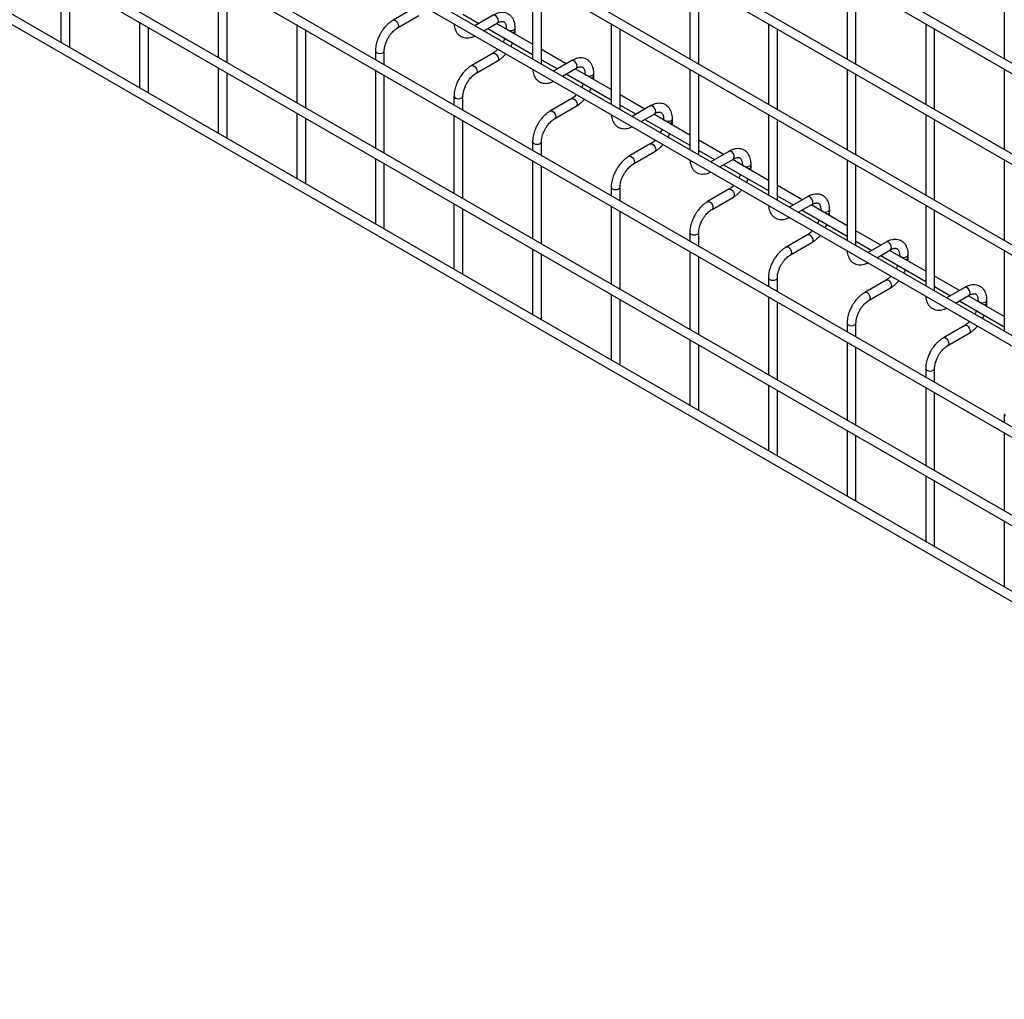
# Model space of a CAD drawing. Header units: inches. Extents: x 0.2 to 10.8, y 0.2 to 8.2.
# Tile 11 of 56: x 9.295 to 10.033, y 4.215 to 4.949. Entities that reach past the tile are written whole.
import ezdxf

# ---------------------------------------------------------------- set-up
doc = ezdxf.new("R2010")
doc.units = ezdxf.units.IN
doc.header["$MEASUREMENT"] = 0

msp = doc.modelspace()

# ---------------------------------------------------------------- linework, layer by layer
for p, q in [((7.78801, 6.20796), (10.55486, 4.61069)), ((10.55819, 4.61646), (7.79134, 6.21373)), ((10.55819, 4.54842), (7.79134, 6.14569)), ((7.78801, 6.13991), (10.55486, 4.54265)), ((10.55819, 4.48037), (7.79134, 6.07764)), ((7.78801, 6.07187), (10.55486, 4.4746)), ((10.55819, 4.41233), (7.79134, 6.0096)), ((7.78801, 6.00382), (10.55486, 4.40656)), ((7.78801, 5.93529), (10.55486, 4.33802)), ((10.55819, 4.34379), (7.79134, 5.94106)), ((7.78801, 5.86894), (10.55486, 4.27168)), ((10.48625, 4.31898), (7.85895, 5.83569)), ((10.55819, 4.22057), (7.79134, 5.81784)), ((7.78801, 5.81207), (10.55486, 4.2148)), ((9.32548, 4.98138), (9.32548, 4.9322)), ((9.33214, 4.92915), (9.33214, 4.97753)), ((9.44333, 4.97969), (9.44333, 4.92105)), ((9.44999, 4.9172), (9.44999, 4.97584)), ((9.67903, 4.98021), (9.67903, 4.91986)), ((9.6857, 4.91601), (9.6857, 4.97636)), ((9.79688, 4.98022), (9.79688, 4.91987)), ((9.80355, 4.91602), (9.80355, 4.97637)), ((9.91473, 4.98023), (9.91473, 4.91988)), ((9.9214, 4.91603), (9.9214, 4.97638)), ((10.03258, 4.98024), (10.03258, 4.91989)), ((9.59048, 4.95819), (9.57448, 4.94895)), ((9.57781, 4.94318), (9.59381, 4.95241)), ((9.62677, 4.95334), (9.63869, 4.94646)), ((9.64941, 4.95265), (9.63582, 4.9448)), ((9.3844, 4.94737), (9.3844, 4.89819)), ((9.50225, 4.94568), (9.50225, 4.88703)), ((9.64248, 4.94095), (9.65274, 4.94687)), ((9.67903, 4.93087), (9.65202, 4.94646)), ((9.73795, 4.94619), (9.73795, 4.88584)), ((9.85581, 4.9462), (9.85581, 4.88585)), ((9.97366, 4.94621), (9.97366, 4.88586)), ((9.39107, 4.89513), (9.39107, 4.94352)), ((9.50892, 4.88318), (9.50892, 4.94183)), ((9.64535, 4.94261), (9.67903, 4.92317)), ((9.65932, 4.94307), (9.65932, 4.94225)), ((9.66598, 4.94134), (9.66598, 4.94307)), ((9.74462, 4.88199), (9.74462, 4.94234)), ((9.86247, 4.882), (9.86247, 4.94235)), ((9.98032, 4.88201), (9.98032, 4.94236)), ((9.33193, 4.92848), (9.33214, 4.92915)), ((9.56118, 4.92591), (9.56118, 4.91936)), ((9.56784, 4.91551), (9.56784, 4.92591)), ((9.64941, 4.92417), (9.63341, 4.91493)), ((9.70428, 4.91629), (9.6857, 4.92702)), ((9.63674, 4.90916), (9.65274, 4.9184)), ((9.6857, 4.91932), (9.69761, 4.91244)), ((9.70833, 4.91863), (9.69474, 4.91079)), ((9.44333, 4.91335), (9.44333, 4.86417)), ((9.44999, 4.86112), (9.44999, 4.9095)), ((9.56118, 4.91166), (9.56118, 4.85301)), ((9.70141, 4.90694), (9.71166, 4.91286)), ((9.70428, 4.90859), (9.73795, 4.88915)), ((9.73795, 4.89685), (9.71095, 4.91244)), ((9.71824, 4.90906), (9.71824, 4.90823)), ((9.72491, 4.90732), (9.72491, 4.90906)), ((9.79688, 4.91217), (9.79688, 4.85182)), ((9.80355, 4.84798), (9.80355, 4.90832)), ((9.91473, 4.91218), (9.91473, 4.85184)), ((9.9214, 4.84799), (9.9214, 4.90833)), ((10.03258, 4.91219), (10.03258, 4.85185)), ((9.56784, 4.84916), (9.56784, 4.90781)), ((9.39086, 4.89446), (9.39107, 4.89513)), ((9.6201, 4.89189), (9.6201, 4.88534)), ((9.62677, 4.88149), (9.62677, 4.89189)), ((9.70833, 4.89015), (9.69233, 4.88092)), ((9.7632, 4.88227), (9.74462, 4.893)), ((9.50225, 4.87933), (9.50225, 4.83015)), ((9.69567, 4.87514), (9.71166, 4.88438)), ((9.74462, 4.8853), (9.75654, 4.87842)), ((9.76726, 4.88461), (9.75367, 4.87677)), ((9.76034, 4.87292), (9.77059, 4.87884)), ((9.79688, 4.86283), (9.76987, 4.87842)), ((9.50892, 4.8271), (9.50892, 4.87548)), ((9.6201, 4.87764), (9.6201, 4.819)), ((9.62677, 4.81515), (9.62677, 4.87379)), ((9.7632, 4.87458), (9.79688, 4.85514)), ((9.77717, 4.87504), (9.77717, 4.87421)), ((9.78384, 4.8733), (9.78384, 4.87504)), ((9.85581, 4.87815), (9.85581, 4.81781)), ((9.86247, 4.81396), (9.86247, 4.87431)), ((9.97366, 4.87817), (9.97366, 4.81782)), ((9.98032, 4.81397), (9.98032, 4.87432)), ((9.44978, 4.86044), (9.44999, 4.86112)), ((9.67903, 4.85787), (9.67903, 4.85132)), ((9.6857, 4.84747), (9.6857, 4.85787)), ((9.82213, 4.84826), (9.80355, 4.85898)), ((9.76726, 4.85614), (9.75126, 4.8469)), ((9.75459, 4.84113), (9.77059, 4.85036)), ((9.80355, 4.85129), (9.81546, 4.84441)), ((9.82618, 4.8506), (9.81259, 4.84275)), ((9.56118, 4.84531), (9.56118, 4.79614)), ((9.56784, 4.79308), (9.56784, 4.84147)), ((9.67903, 4.84362), (9.67903, 4.78498)), ((9.81926, 4.8389), (9.82952, 4.84482)), ((9.85581, 4.82882), (9.8288, 4.84441)), ((9.91473, 4.84414), (9.91473, 4.78379)), ((10.03258, 4.84415), (10.03258, 4.7838)), ((9.6857, 4.78113), (9.6857, 4.83978)), ((9.82213, 4.84056), (9.85581, 4.82112)), ((9.83609, 4.84102), (9.83609, 4.84019)), ((9.84276, 4.83929), (9.84276, 4.84102)), ((9.9214, 4.77994), (9.9214, 4.84029)), ((9.50871, 4.82643), (9.50892, 4.8271)), ((9.73795, 4.82386), (9.73795, 4.81731)), ((9.74462, 4.81346), (9.74462, 4.82386)), ((9.82618, 4.82212), (9.81018, 4.81288)), ((9.88105, 4.81424), (9.86247, 4.82497)), ((9.81352, 4.80711), (9.82952, 4.81635)), ((9.86247, 4.81727), (9.87439, 4.81039)), ((9.88511, 4.81658), (9.87152, 4.80874)), ((9.6201, 4.8113), (9.6201, 4.76212)), ((9.62677, 4.75907), (9.62677, 4.80745)), ((9.73795, 4.80961), (9.73795, 4.75096)), ((9.74462, 4.74711), (9.74462, 4.80576)), ((9.87819, 4.80489), (9.88844, 4.81081)), ((9.88105, 4.80654), (9.91473, 4.7871)), ((9.91473, 4.7948), (9.88772, 4.81039)), ((9.89502, 4.80701), (9.89502, 4.80618)), ((9.90169, 4.80527), (9.90169, 4.80701)), ((9.97366, 4.81012), (9.97366, 4.74977)), ((9.98032, 4.74592), (9.98032, 4.80627)), ((9.56763, 4.79241), (9.56784, 4.79308)), ((9.79688, 4.78984), (9.79688, 4.78329)), ((9.80355, 4.77944), (9.80355, 4.78984)), ((9.93998, 4.78022), (9.9214, 4.79095)), ((9.88511, 4.7881), (9.86911, 4.77887)), ((9.9214, 4.78325), (9.93331, 4.77637)), ((9.94403, 4.78256), (9.93045, 4.77472)), ((9.67903, 4.77728), (9.67903, 4.7281)), ((9.79688, 4.77559), (9.79688, 4.71694)), ((9.87244, 4.77309), (9.88844, 4.78233)), ((9.93711, 4.77087), (9.94737, 4.77679)), ((9.97366, 4.76078), (9.94665, 4.77637)), ((10.03258, 4.7761), (10.03258, 4.71576)), ((9.6857, 4.72505), (9.6857, 4.77343)), ((9.80355, 4.7131), (9.80355, 4.77174)), ((9.93998, 4.77252), (9.97366, 4.75308)), ((9.95395, 4.77299), (9.95395, 4.77216)), ((9.96061, 4.77125), (9.96061, 4.77299)), ((9.62656, 4.75839), (9.62677, 4.75907)), ((9.85581, 4.75582), (9.85581, 4.74927)), ((9.86247, 4.74542), (9.86247, 4.75582)), ((9.94403, 4.75409), (9.92804, 4.74485)), ((9.99891, 4.74621), (9.98032, 4.75693)), ((9.93137, 4.73908), (9.94737, 4.74831)), ((9.98032, 4.74924), (9.99224, 4.74236)), ((10.00296, 4.74855), (9.98937, 4.7407)), ((9.73795, 4.74326), (9.73795, 4.69409)), ((9.74462, 4.69103), (9.74462, 4.73942)), ((9.85581, 4.74157), (9.85581, 4.68293)), ((9.99604, 4.73685), (10.00629, 4.74277)), ((9.99891, 4.73851), (10.03258, 4.71907)), ((10.03258, 4.72676), (10.00557, 4.74236)), ((10.01287, 4.73897), (10.01287, 4.73814)), ((10.01954, 4.73724), (10.01954, 4.73897)), ((9.86247, 4.67908), (9.86247, 4.73773)), ((9.68548, 4.72438), (9.6857, 4.72505)), ((9.91473, 4.72181), (9.91473, 4.71525)), ((9.9214, 4.71141), (9.9214, 4.72181)), ((10.00296, 4.72007), (9.98696, 4.71083)), ((9.79688, 4.70925), (9.79688, 4.66007)), ((9.99029, 4.70506), (10.00629, 4.71429)), ((9.80355, 4.65702), (9.80355, 4.7054)), ((9.91473, 4.70756), (9.91473, 4.64891)), ((9.9214, 4.64506), (9.9214, 4.70371)), ((9.74441, 4.69036), (9.74462, 4.69103)), ((9.97366, 4.68779), (9.97366, 4.68124)), ((9.98032, 4.67739), (9.98032, 4.68779)), ((9.85581, 4.67523), (9.85581, 4.62605)), ((9.97366, 4.67354), (9.97366, 4.61489)), ((9.86247, 4.623), (9.86247, 4.67138)), ((9.98032, 4.61104), (9.98032, 4.66969)), ((9.80333, 4.65634), (9.80355, 4.65702)), ((10.03258, 4.65377), (10.03258, 4.64722)), ((9.91473, 4.64121), (9.91473, 4.59203)), ((9.9214, 4.58898), (9.9214, 4.63736)), ((10.03258, 4.63952), (10.03258, 4.58088)), ((9.86226, 4.62232), (9.86247, 4.623)), ((9.97366, 4.6072), (9.97366, 4.55802)), ((9.98032, 4.55496), (9.98032, 4.60335)), ((9.92119, 4.58831), (9.9214, 4.58898)), ((10.03258, 4.57318), (10.03258, 4.524)), ((9.98011, 4.55429), (9.98032, 4.55496))]:
    msp.add_line(p, q)
at = {"flags": 128}
for points in [[(9.65274, 4.94687), (9.65274, 4.94687), (9.65325, 4.94746), (9.65343, 4.9484), (9.65325, 4.94955), (9.65274, 4.95072), (9.65197, 4.95175), (9.65107, 4.95248), (9.65017, 4.9528), (9.64941, 4.95265)], [(9.57447, 4.94894), (9.57448, 4.94895), (9.57525, 4.9491), (9.57615, 4.94879), (9.57705, 4.94806), (9.57782, 4.94703), (9.57833, 4.94585), (9.57851, 4.9447)], [(9.57851, 4.9447), (9.57833, 4.94377), (9.57782, 4.94318), (9.57781, 4.94317)], [(9.65932, 4.94307), (9.65957, 4.94234), (9.66029, 4.94171), (9.66138, 4.9413), (9.66265, 4.94115), (9.66393, 4.9413), (9.66501, 4.94171), (9.66573, 4.94234), (9.66598, 4.94306)], [(9.56118, 4.92592), (9.56118, 4.92591), (9.56143, 4.92517), (9.56215, 4.92455)], [(9.56215, 4.92455), (9.56324, 4.92413), (9.56451, 4.92398), (9.56579, 4.92413), (9.56687, 4.92455), (9.56759, 4.92517), (9.56784, 4.92591), (9.56784, 4.92592)], [(9.64941, 4.92417), (9.65017, 4.92432), (9.65107, 4.92401), (9.65197, 4.92328), (9.65274, 4.92225), (9.65325, 4.92107), (9.65343, 4.91992), (9.65325, 4.91899), (9.65274, 4.9184), (9.65274, 4.9184)], [(9.71166, 4.91286), (9.71166, 4.91286), (9.71218, 4.91344), (9.71235, 4.91438), (9.71218, 4.91553), (9.71166, 4.91671), (9.7109, 4.91774), (9.71, 4.91847), (9.7091, 4.91878), (9.70833, 4.91863)], [(9.63339, 4.91493), (9.63341, 4.91493), (9.63417, 4.91508), (9.63507, 4.91477), (9.63598, 4.91404), (9.63674, 4.91301), (9.63725, 4.91183), (9.63743, 4.91069)], [(9.63743, 4.91069), (9.63725, 4.90975), (9.63674, 4.90916), (9.63673, 4.90916)], [(9.71824, 4.90905), (9.7185, 4.90832), (9.71922, 4.9077), (9.7203, 4.90728), (9.72158, 4.90713), (9.72285, 4.90728), (9.72393, 4.9077), (9.72466, 4.90832), (9.72491, 4.90905)], [(9.6201, 4.8919), (9.6201, 4.89189), (9.62036, 4.89115), (9.62108, 4.89053)], [(9.62108, 4.89053), (9.62216, 4.89011), (9.62344, 4.88997), (9.62471, 4.89011), (9.62579, 4.89053), (9.62652, 4.89115), (9.62677, 4.89189), (9.62677, 4.8919)], [(9.70833, 4.89015), (9.7091, 4.8903), (9.71, 4.88999), (9.7109, 4.88926), (9.71166, 4.88823), (9.71218, 4.88705), (9.71235, 4.88591), (9.71218, 4.88497), (9.71166, 4.88438), (9.71166, 4.88438)], [(9.69232, 4.88091), (9.69233, 4.88092), (9.6931, 4.88107), (9.694, 4.88075), (9.6949, 4.88003), (9.69567, 4.87899), (9.69618, 4.87782), (9.69636, 4.87667)], [(9.77059, 4.87884), (9.77059, 4.87884), (9.7711, 4.87943), (9.77128, 4.88037), (9.7711, 4.88151), (9.77059, 4.88269), (9.76983, 4.88372), (9.76892, 4.88445), (9.76802, 4.88476), (9.76726, 4.88461)], [(9.69636, 4.87667), (9.69618, 4.87573), (9.69567, 4.87514), (9.69566, 4.87514)], [(9.77717, 4.87503), (9.77742, 4.8743), (9.77815, 4.87368), (9.77923, 4.87326), (9.7805, 4.87312), (9.78178, 4.87326), (9.78286, 4.87368), (9.78358, 4.8743), (9.78384, 4.87503)], [(9.67903, 4.85789), (9.67903, 4.85787), (9.67928, 4.85714), (9.68, 4.85651)], [(9.68, 4.85651), (9.68109, 4.8561), (9.68236, 4.85595), (9.68364, 4.8561), (9.68472, 4.85651), (9.68544, 4.85714), (9.6857, 4.85787), (9.6857, 4.85788)], [(9.76726, 4.85614), (9.76802, 4.85629), (9.76892, 4.85597), (9.76983, 4.85524), (9.77059, 4.85421), (9.7711, 4.85303), (9.77128, 4.85189), (9.7711, 4.85095), (9.77059, 4.85036), (9.77059, 4.85036)], [(9.82952, 4.84482), (9.82952, 4.84482), (9.83003, 4.84541), (9.83021, 4.84635), (9.83003, 4.84749), (9.82952, 4.84867), (9.82875, 4.8497), (9.82785, 4.85043), (9.82695, 4.85074), (9.82618, 4.8506)], [(9.75124, 4.84689), (9.75126, 4.8469), (9.75202, 4.84705), (9.75293, 4.84674), (9.75383, 4.84601), (9.75459, 4.84498), (9.7551, 4.8438), (9.75528, 4.84265)], [(9.75528, 4.84265), (9.7551, 4.84172), (9.75459, 4.84113), (9.75458, 4.84112)], [(9.83609, 4.84102), (9.83635, 4.84029), (9.83707, 4.83966), (9.83815, 4.83925), (9.83943, 4.8391), (9.8407, 4.83925), (9.84178, 4.83966), (9.84251, 4.84029), (9.84276, 4.84101)], [(9.73795, 4.82387), (9.73795, 4.82386), (9.73821, 4.82312), (9.73893, 4.8225)], [(9.73893, 4.8225), (9.74001, 4.82208), (9.74129, 4.82193), (9.74256, 4.82208), (9.74364, 4.8225), (9.74437, 4.82312), (9.74462, 4.82386), (9.74462, 4.82387)], [(9.82618, 4.82212), (9.82695, 4.82227), (9.82785, 4.82195), (9.82875, 4.82123), (9.82952, 4.8202), (9.83003, 4.81902), (9.83021, 4.81787), (9.83003, 4.81693), (9.82952, 4.81635), (9.82952, 4.81635)], [(9.81017, 4.81288), (9.81018, 4.81288), (9.81095, 4.81303), (9.81185, 4.81272), (9.81275, 4.81199), (9.81352, 4.81096), (9.81403, 4.80978), (9.81421, 4.80864)], [(9.88844, 4.81081), (9.88844, 4.81081), (9.88895, 4.81139), (9.88913, 4.81233), (9.88895, 4.81348), (9.88844, 4.81466), (9.88768, 4.81569), (9.88677, 4.81641), (9.88587, 4.81673), (9.88511, 4.81658)], [(9.81421, 4.80864), (9.81403, 4.8077), (9.81352, 4.80711), (9.81351, 4.80711)], [(9.89502, 4.807), (9.89527, 4.80627), (9.896, 4.80565), (9.89708, 4.80523), (9.89835, 4.80508), (9.89963, 4.80523), (9.90071, 4.80565), (9.90143, 4.80627), (9.90169, 4.80699)], [(9.79688, 4.78985), (9.79688, 4.78984), (9.79713, 4.7891), (9.79786, 4.78848)], [(9.79786, 4.78848), (9.79894, 4.78806), (9.80021, 4.78792), (9.80149, 4.78806), (9.80257, 4.78848), (9.80329, 4.7891), (9.80355, 4.78984), (9.80355, 4.78985)], [(9.88511, 4.7881), (9.88587, 4.78825), (9.88677, 4.78794), (9.88768, 4.78721), (9.88844, 4.78618), (9.88895, 4.785), (9.88913, 4.78386), (9.88895, 4.78292), (9.88844, 4.78233), (9.88844, 4.78233)], [(9.94737, 4.77679), (9.94737, 4.77679), (9.94788, 4.77738), (9.94806, 4.77831), (9.94788, 4.77946), (9.94737, 4.78064), (9.9466, 4.78167), (9.9457, 4.7824), (9.9448, 4.78271), (9.94403, 4.78256)], [(9.86909, 4.77886), (9.86911, 4.77887), (9.86987, 4.77902), (9.87078, 4.7787), (9.87168, 4.77797), (9.87244, 4.77694), (9.87295, 4.77576), (9.87313, 4.77462)], [(9.87313, 4.77462), (9.87295, 4.77368), (9.87244, 4.77309), (9.87243, 4.77309)], [(9.95395, 4.77298), (9.9542, 4.77225), (9.95492, 4.77163), (9.956, 4.77121), (9.95728, 4.77106), (9.95855, 4.77121), (9.95964, 4.77163), (9.96036, 4.77225), (9.96061, 4.77298)], [(9.85581, 4.75583), (9.85581, 4.75582), (9.85606, 4.75509), (9.85678, 4.75446)], [(9.85678, 4.75446), (9.85786, 4.75405), (9.85914, 4.7539), (9.86041, 4.75405), (9.8615, 4.75446), (9.86222, 4.75509), (9.86247, 4.75582), (9.86247, 4.75583)], [(9.94403, 4.75409), (9.9448, 4.75423), (9.9457, 4.75392), (9.9466, 4.75319), (9.94737, 4.75216), (9.94788, 4.75098), (9.94806, 4.74984), (9.94788, 4.7489), (9.94737, 4.74831), (9.94737, 4.74831)], [(10.00629, 4.74277), (10.00629, 4.74277), (10.0068, 4.74336), (10.00698, 4.7443), (10.0068, 4.74544), (10.00629, 4.74662), (10.00553, 4.74765), (10.00463, 4.74838), (10.00372, 4.74869), (10.00296, 4.74855)], [(9.92802, 4.74484), (9.92804, 4.74485), (9.9288, 4.745), (9.9297, 4.74468), (9.9306, 4.74396), (9.93137, 4.74293), (9.93188, 4.74175), (9.93206, 4.7406)], [(9.93206, 4.7406), (9.93188, 4.73966), (9.93137, 4.73908), (9.93136, 4.73907)], [(10.01287, 4.73897), (10.01312, 4.73824), (10.01385, 4.73761), (10.01493, 4.73719), (10.0162, 4.73705), (10.01748, 4.73719), (10.01856, 4.73761), (10.01928, 4.73824), (10.01954, 4.73896)], [(9.91473, 4.72182), (9.91473, 4.72181), (9.91498, 4.72107), (9.91571, 4.72045)], [(9.91571, 4.72045), (9.91679, 4.72003), (9.91806, 4.71988), (9.91934, 4.72003), (9.92042, 4.72045), (9.92114, 4.72107), (9.9214, 4.72181), (9.9214, 4.72182)], [(10.00296, 4.72007), (10.00372, 4.72022), (10.00463, 4.7199), (10.00553, 4.71918), (10.00629, 4.71814), (10.0068, 4.71697), (10.00698, 4.71582), (10.0068, 4.71488), (10.00629, 4.71429), (10.00629, 4.71429)], [(9.98695, 4.71082), (9.98696, 4.71083), (9.98773, 4.71098), (9.98863, 4.71067), (9.98953, 4.70994), (9.99029, 4.70891), (9.9908, 4.70773), (9.99098, 4.70659)], [(9.99098, 4.70659), (9.9908, 4.70565), (9.99029, 4.70506), (9.99028, 4.70505)], [(9.97366, 4.6878), (9.97366, 4.68779), (9.97391, 4.68705), (9.97463, 4.68643)], [(9.97463, 4.68643), (9.97571, 4.68601), (9.97699, 4.68586), (9.97827, 4.68601), (9.97935, 4.68643), (9.98007, 4.68705), (9.98032, 4.68779), (9.98032, 4.6878)], [(10.03258, 4.65378), (10.03258, 4.65377), (10.03284, 4.65304), (10.03356, 4.65241)]]:
    msp.add_lwpolyline(points, dxfattribs=at)
for centre in [(9.66377, 4.94183), (9.7227, 4.90781), (9.78162, 4.87379), (9.84055, 4.83978), (9.89948, 4.80576), (9.9584, 4.77174), (10.01733, 4.73773)]:
    msp.add_arc(centre, 0.00227, 274.62896, 347.23497)
for points, knots in [([(9.66596, 4.94306), (9.66596, 4.94356), (9.66596, 4.94478), (9.66565, 4.94664), (9.66507, 4.9486), (9.66416, 4.9504), (9.66293, 4.95198), (9.66135, 4.95329), (9.65942, 4.95424), (9.65727, 4.9547), (9.65503, 4.95468), (9.65282, 4.9542), (9.65093, 4.95351), (9.64981, 4.95284), (9.64941, 4.95261)], [0, 0, 0, 0, 0.055567, 0.138504, 0.222425, 0.30696, 0.392199, 0.479244, 0.570497, 0.669499, 0.760713, 0.85404, 0.947565, 1, 1, 1, 1]), ([(9.57449, 4.94891), (9.57421, 4.94876), (9.57325, 4.94825), (9.57171, 4.94707), (9.56995, 4.9455), (9.56849, 4.94393), (9.56723, 4.94238), (9.56609, 4.9408), (9.56539, 4.93964), (9.56503, 4.93904)], [0, 0, 0, 0, 0.0760599, 0.2630254, 0.4373558, 0.5977889, 0.719605, 0.8574448, 1, 1, 1, 1]), ([(9.62015, 4.94615), (9.62015, 4.94604), (9.62016, 4.94519), (9.62044, 4.94371), (9.62101, 4.94173), (9.62191, 4.93993), (9.62314, 4.93833), (9.62471, 4.93702), (9.62664, 4.93605), (9.62878, 4.93558), (9.63102, 4.93559), (9.63323, 4.93606), (9.63483, 4.93661), (9.63566, 4.93708), (9.63576, 4.93714)], [0, 0, 0, 0, 0.013723, 0.10406, 0.195472, 0.287558, 0.380399, 0.475166, 0.574431, 0.682027, 0.781307, 0.88292, 0.98483, 1, 1, 1, 1]), ([(9.65273, 4.94686), (9.65309, 4.94706), (9.65386, 4.94748), (9.65493, 4.94784), (9.65591, 4.94802), (9.65674, 4.948), (9.65744, 4.94781), (9.65798, 4.94746), (9.6585, 4.94681), (9.65894, 4.94591), (9.65922, 4.94467), (9.65935, 4.9437), (9.65931, 4.9431), (9.65931, 4.94307)], [0, 0, 0, 0, 0.0764275, 0.1647247, 0.2545582, 0.3485318, 0.4536211, 0.5897326, 0.6957057, 0.7966579, 0.8959306, 0.9942419, 1, 1, 1, 1]), ([(9.56503, 4.93904), (9.56452, 4.9381), (9.5638, 4.93677), (9.56295, 4.93473), (9.56232, 4.93299), (9.56175, 4.93091), (9.56136, 4.92878), (9.56117, 4.92709), (9.5612, 4.92615), (9.56121, 4.92592)], [0, 0, 0, 0, 0.221131, 0.31129, 0.45988, 0.612568, 0.774969, 0.943008, 1, 1, 1, 1]), ([(9.57081, 4.93571), (9.57127, 4.93646), (9.57192, 4.93752), (9.57301, 4.93894), (9.57397, 4.94006), (9.57515, 4.94123), (9.57639, 4.94225), (9.5773, 4.9429), (9.57775, 4.94314), (9.57781, 4.94317)], [0, 0, 0, 0, 0.233129, 0.327944, 0.483213, 0.641195, 0.806921, 0.975516, 1, 1, 1, 1]), ([(9.66578, 4.93851), (9.66588, 4.93923), (9.666, 4.94019), (9.66597, 4.9411), (9.66596, 4.94133)], [0, 0, 0, 0, 0.751133, 1, 1, 1, 1]), ([(9.56785, 4.92591), (9.56787, 4.9264), (9.56789, 4.92742), (9.56819, 4.92915), (9.56863, 4.93082), (9.56918, 4.93237), (9.56985, 4.93396), (9.57045, 4.93507), (9.57081, 4.93571)], [0, 0, 0, 0, 0.1694044, 0.3524361, 0.5340976, 0.6676089, 0.8056542, 1, 1, 1, 1]), ([(9.65809, 4.93525), (9.65805, 4.93513), (9.65784, 4.93454), (9.65746, 4.93365), (9.65706, 4.93291), (9.65691, 4.93263)], [0, 0, 0, 0, 0.138837, 0.673422, 1, 1, 1, 1]), ([(9.66268, 4.9293), (9.663, 4.9299), (9.66347, 4.93075), (9.66383, 4.93163), (9.66393, 4.93188)], [0, 0, 0, 0, 0.707249, 1, 1, 1, 1]), ([(9.65307, 4.92715), (9.65273, 4.9268), (9.65199, 4.92604), (9.65081, 4.92509), (9.64991, 4.92444), (9.64946, 4.92421), (9.64941, 4.92418)], [0, 0, 0, 0, 0.2789557, 0.6142635, 0.9553255, 1, 1, 1, 1]), ([(9.65273, 4.91844), (9.65304, 4.9186), (9.65402, 4.91914), (9.65557, 4.92033), (9.65731, 4.92191), (9.65842, 4.92306), (9.65893, 4.9237), (9.65897, 4.92374)], [0, 0, 0, 0, 0.135479, 0.439426, 0.721927, 0.979873, 1, 1, 1, 1]), ([(9.72488, 4.90905), (9.72488, 4.90954), (9.72488, 4.91077), (9.72458, 4.91262), (9.72399, 4.91458), (9.72308, 4.91638), (9.72185, 4.91797), (9.72028, 4.91927), (9.71835, 4.92023), (9.7162, 4.92069), (9.71396, 4.92066), (9.71175, 4.92019), (9.70986, 4.91949), (9.70874, 4.91883), (9.70834, 4.91859)], [0, 0, 0, 0, 0.055567, 0.138504, 0.222425, 0.30696, 0.392199, 0.479244, 0.570497, 0.669499, 0.760713, 0.85404, 0.947565, 1, 1, 1, 1]), ([(9.63341, 4.91489), (9.63313, 4.91474), (9.63217, 4.91423), (9.63064, 4.91305), (9.62887, 4.91148), (9.62741, 4.90991), (9.62615, 4.90836), (9.62502, 4.90679), (9.62431, 4.90562), (9.62396, 4.90503)], [0, 0, 0, 0, 0.0760599, 0.2630254, 0.4373558, 0.5977889, 0.719605, 0.8574448, 1, 1, 1, 1]), ([(9.62973, 4.90169), (9.63019, 4.90244), (9.63084, 4.9035), (9.63193, 4.90492), (9.6329, 4.90604), (9.63408, 4.90722), (9.63531, 4.90823), (9.63622, 4.90888), (9.63668, 4.90912), (9.63674, 4.90915)], [0, 0, 0, 0, 0.233129, 0.327944, 0.483213, 0.641195, 0.806921, 0.975516, 1, 1, 1, 1]), ([(9.67908, 4.91213), (9.67908, 4.91202), (9.67909, 4.91118), (9.67936, 4.90969), (9.67994, 4.90771), (9.68084, 4.90591), (9.68207, 4.90432), (9.68364, 4.903), (9.68556, 4.90204), (9.68771, 4.90156), (9.68995, 4.90157), (9.69216, 4.90205), (9.69375, 4.90259), (9.69458, 4.90306), (9.69469, 4.90312)], [0, 0, 0, 0, 0.013723, 0.10406, 0.195472, 0.287558, 0.380399, 0.475166, 0.574431, 0.682027, 0.781307, 0.88292, 0.98483, 1, 1, 1, 1]), ([(9.71166, 4.91284), (9.71202, 4.91304), (9.71278, 4.91346), (9.71385, 4.91382), (9.71484, 4.91401), (9.71567, 4.91398), (9.71636, 4.91379), (9.7169, 4.91344), (9.71743, 4.9128), (9.71786, 4.91189), (9.71814, 4.91066), (9.71827, 4.90968), (9.71824, 4.90909), (9.71824, 4.90905)], [0, 0, 0, 0, 0.076428, 0.164725, 0.254558, 0.348532, 0.453621, 0.589733, 0.695706, 0.796658, 0.895931, 0.994242, 1, 1, 1, 1]), ([(9.62396, 4.90503), (9.62345, 4.90408), (9.62273, 4.90275), (9.62187, 4.90072), (9.62125, 4.89897), (9.62067, 4.8969), (9.62028, 4.89476), (9.62009, 4.89307), (9.62012, 4.89214), (9.62013, 4.8919)], [0, 0, 0, 0, 0.221131, 0.31129, 0.45988, 0.612568, 0.774969, 0.943008, 1, 1, 1, 1]), ([(9.62678, 4.8919), (9.62679, 4.89239), (9.62682, 4.8934), (9.62711, 4.89513), (9.62756, 4.8968), (9.62811, 4.89835), (9.62878, 4.89995), (9.62938, 4.90105), (9.62973, 4.90169)], [0, 0, 0, 0, 0.1694044, 0.3524361, 0.5340976, 0.6676089, 0.8056542, 1, 1, 1, 1]), ([(9.71702, 4.90124), (9.71698, 4.90112), (9.71677, 4.90052), (9.71639, 4.89963), (9.71599, 4.89889), (9.71584, 4.89861)], [0, 0, 0, 0, 0.138837, 0.673422, 1, 1, 1, 1]), ([(9.72471, 4.9045), (9.7248, 4.90522), (9.72492, 4.90618), (9.72489, 4.90709), (9.72488, 4.90731)], [0, 0, 0, 0, 0.751133, 1, 1, 1, 1]), ([(9.71199, 4.89313), (9.71166, 4.89278), (9.71092, 4.89203), (9.70974, 4.89107), (9.70884, 4.89042), (9.70839, 4.89019), (9.70833, 4.89017)], [0, 0, 0, 0, 0.2789557, 0.6142635, 0.9553255, 1, 1, 1, 1]), ([(9.7216, 4.89528), (9.72193, 4.89588), (9.72239, 4.89673), (9.72275, 4.89761), (9.72286, 4.89787)], [0, 0, 0, 0, 0.707249, 1, 1, 1, 1]), ([(9.71166, 4.88442), (9.71196, 4.88459), (9.71295, 4.88512), (9.7145, 4.88631), (9.71624, 4.88789), (9.71735, 4.88905), (9.71786, 4.88968), (9.71789, 4.88972)], [0, 0, 0, 0, 0.1354788, 0.4394257, 0.7219268, 0.9798731, 1, 1, 1, 1]), ([(9.78381, 4.87503), (9.78381, 4.87552), (9.78381, 4.87675), (9.7835, 4.8786), (9.78292, 4.88057), (9.78201, 4.88237), (9.78078, 4.88395), (9.7792, 4.88526), (9.77727, 4.88621), (9.77512, 4.88667), (9.77288, 4.88664), (9.77067, 4.88617), (9.76878, 4.88547), (9.76766, 4.88481), (9.76726, 4.88457)], [0, 0, 0, 0, 0.055567, 0.138504, 0.222425, 0.30696, 0.392199, 0.479244, 0.570497, 0.669499, 0.760713, 0.85404, 0.947565, 1, 1, 1, 1]), ([(9.69234, 4.88088), (9.69206, 4.88073), (9.6911, 4.88021), (9.68956, 4.87904), (9.6878, 4.87746), (9.68634, 4.8759), (9.68508, 4.87434), (9.68394, 4.87277), (9.68324, 4.8716), (9.68288, 4.87101)], [0, 0, 0, 0, 0.07606, 0.263025, 0.437356, 0.597789, 0.719605, 0.857445, 1, 1, 1, 1]), ([(9.77059, 4.87883), (9.77094, 4.87902), (9.77171, 4.87944), (9.77278, 4.87981), (9.77377, 4.87999), (9.77459, 4.87997), (9.77529, 4.87977), (9.77583, 4.87942), (9.77635, 4.87878), (9.77679, 4.87787), (9.77707, 4.87664), (9.7772, 4.87566), (9.77717, 4.87507), (9.77716, 4.87504)], [0, 0, 0, 0, 0.076428, 0.164725, 0.254558, 0.348532, 0.453621, 0.589733, 0.695706, 0.796658, 0.895931, 0.994242, 1, 1, 1, 1]), ([(9.68288, 4.87101), (9.68237, 4.87006), (9.68165, 4.86873), (9.6808, 4.8667), (9.68017, 4.86495), (9.6796, 4.86288), (9.67921, 4.86074), (9.67902, 4.85905), (9.67905, 4.85812), (9.67906, 4.85788)], [0, 0, 0, 0, 0.221131, 0.31129, 0.45988, 0.612568, 0.774969, 0.943008, 1, 1, 1, 1]), ([(9.68866, 4.86768), (9.68912, 4.86843), (9.68977, 4.86948), (9.69086, 4.8709), (9.69182, 4.87202), (9.693, 4.8732), (9.69424, 4.87421), (9.69515, 4.87487), (9.69561, 4.8751), (9.69566, 4.87513)], [0, 0, 0, 0, 0.233129, 0.327944, 0.483213, 0.641195, 0.806921, 0.975516, 1, 1, 1, 1]), ([(9.738, 4.87811), (9.73801, 4.878), (9.73802, 4.87716), (9.73829, 4.87567), (9.73886, 4.8737), (9.73977, 4.87189), (9.74099, 4.8703), (9.74256, 4.86898), (9.74449, 4.86802), (9.74663, 4.86755), (9.74887, 4.86756), (9.75108, 4.86803), (9.75268, 4.86857), (9.75351, 4.86904), (9.75361, 4.8691)], [0, 0, 0, 0, 0.013723, 0.10406, 0.195472, 0.287558, 0.380399, 0.475166, 0.574431, 0.682027, 0.781307, 0.88292, 0.98483, 1, 1, 1, 1]), ([(9.78363, 4.87048), (9.78373, 4.8712), (9.78385, 4.87216), (9.78382, 4.87307), (9.78381, 4.87329)], [0, 0, 0, 0, 0.751133, 1, 1, 1, 1]), ([(9.6857, 4.85788), (9.68572, 4.85837), (9.68574, 4.85938), (9.68604, 4.86111), (9.68648, 4.86279), (9.68703, 4.86434), (9.6877, 4.86593), (9.68831, 4.86703), (9.68866, 4.86768)], [0, 0, 0, 0, 0.169404, 0.352436, 0.534098, 0.667609, 0.805654, 1, 1, 1, 1]), ([(9.77594, 4.86722), (9.7759, 4.8671), (9.77569, 4.8665), (9.77531, 4.86561), (9.77491, 4.86487), (9.77476, 4.86459)], [0, 0, 0, 0, 0.138837, 0.673422, 1, 1, 1, 1]), ([(9.78053, 4.86126), (9.78085, 4.86186), (9.78132, 4.86271), (9.78168, 4.86359), (9.78178, 4.86385)], [0, 0, 0, 0, 0.707249, 1, 1, 1, 1]), ([(9.77092, 4.85911), (9.77058, 4.85877), (9.76984, 4.85801), (9.76866, 4.85705), (9.76776, 4.85641), (9.76731, 4.85618), (9.76726, 4.85615)], [0, 0, 0, 0, 0.2789557, 0.6142635, 0.9553255, 1, 1, 1, 1]), ([(9.77058, 4.8504), (9.77089, 4.85057), (9.77187, 4.8511), (9.77342, 4.85229), (9.77516, 4.85387), (9.77627, 4.85503), (9.77678, 4.85566), (9.77682, 4.85571)], [0, 0, 0, 0, 0.1354788, 0.4394257, 0.7219268, 0.9798731, 1, 1, 1, 1]), ([(9.84273, 4.84101), (9.84273, 4.84151), (9.84273, 4.84273), (9.84243, 4.84458), (9.84184, 4.84655), (9.84094, 4.84835), (9.8397, 4.84993), (9.83813, 4.85124), (9.8362, 4.85219), (9.83405, 4.85265), (9.83181, 4.85263), (9.8296, 4.85215), (9.82771, 4.85145), (9.82659, 4.85079), (9.82619, 4.85055)], [0, 0, 0, 0, 0.0555668, 0.1385038, 0.2224247, 0.3069596, 0.3921987, 0.4792444, 0.5704974, 0.6694987, 0.7607129, 0.8540395, 0.9475646, 1, 1, 1, 1]), ([(9.75126, 4.84686), (9.75099, 4.84671), (9.75002, 4.84619), (9.74849, 4.84502), (9.74672, 4.84345), (9.74526, 4.84188), (9.744, 4.84033), (9.74287, 4.83875), (9.74217, 4.83759), (9.74181, 4.83699)], [0, 0, 0, 0, 0.07606, 0.263025, 0.437356, 0.597789, 0.719605, 0.857445, 1, 1, 1, 1]), ([(9.79693, 4.8441), (9.79693, 4.84399), (9.79694, 4.84314), (9.79721, 4.84166), (9.79779, 4.83968), (9.79869, 4.83788), (9.79992, 4.83628), (9.80149, 4.83497), (9.80341, 4.834), (9.80556, 4.83353), (9.8078, 4.83354), (9.81001, 4.83401), (9.81161, 4.83455), (9.81243, 4.83502), (9.81254, 4.83509)], [0, 0, 0, 0, 0.013723, 0.10406, 0.195472, 0.287558, 0.380399, 0.475166, 0.574431, 0.682027, 0.781307, 0.88292, 0.98483, 1, 1, 1, 1]), ([(9.82951, 4.84481), (9.82987, 4.84501), (9.83063, 4.84543), (9.8317, 4.84579), (9.83269, 4.84597), (9.83352, 4.84595), (9.83421, 4.84576), (9.83475, 4.84541), (9.83528, 4.84476), (9.83572, 4.84385), (9.836, 4.84262), (9.83613, 4.84165), (9.83609, 4.84105), (9.83609, 4.84102)], [0, 0, 0, 0, 0.076428, 0.164725, 0.254558, 0.348532, 0.453621, 0.589733, 0.695706, 0.796658, 0.895931, 0.994242, 1, 1, 1, 1]), ([(9.74181, 4.83699), (9.7413, 4.83605), (9.74058, 4.83472), (9.73972, 4.83268), (9.7391, 4.83094), (9.73852, 4.82886), (9.73813, 4.82673), (9.73794, 4.82504), (9.73797, 4.8241), (9.73798, 4.82387)], [0, 0, 0, 0, 0.221131, 0.31129, 0.45988, 0.612568, 0.774969, 0.943008, 1, 1, 1, 1]), ([(9.74758, 4.83366), (9.74804, 4.83441), (9.7487, 4.83547), (9.74978, 4.83688), (9.75075, 4.83801), (9.75193, 4.83918), (9.75316, 4.8402), (9.75407, 4.84085), (9.75453, 4.84108), (9.75459, 4.84111)], [0, 0, 0, 0, 0.233129, 0.327944, 0.483213, 0.641195, 0.806921, 0.975516, 1, 1, 1, 1]), ([(9.84256, 4.83646), (9.84265, 4.83718), (9.84277, 4.83814), (9.84274, 4.83905), (9.84273, 4.83928)], [0, 0, 0, 0, 0.751133, 1, 1, 1, 1]), ([(9.74463, 4.82386), (9.74464, 4.82435), (9.74467, 4.82537), (9.74496, 4.8271), (9.74541, 4.82877), (9.74596, 4.83032), (9.74663, 4.83191), (9.74723, 4.83301), (9.74758, 4.83366)], [0, 0, 0, 0, 0.169404, 0.352436, 0.534098, 0.667609, 0.805654, 1, 1, 1, 1]), ([(9.83487, 4.8332), (9.83483, 4.83308), (9.83462, 4.83249), (9.83424, 4.8316), (9.83384, 4.83086), (9.83369, 4.83057)], [0, 0, 0, 0, 0.138837, 0.673422, 1, 1, 1, 1]), ([(9.83945, 4.82725), (9.83978, 4.82785), (9.84024, 4.8287), (9.8406, 4.82958), (9.84071, 4.82983)], [0, 0, 0, 0, 0.707249, 1, 1, 1, 1]), ([(9.82985, 4.8251), (9.82951, 4.82475), (9.82877, 4.82399), (9.82759, 4.82304), (9.82669, 4.82239), (9.82624, 4.82216), (9.82619, 4.82213)], [0, 0, 0, 0, 0.2789557, 0.6142635, 0.9553255, 1, 1, 1, 1]), ([(9.82951, 4.81639), (9.82981, 4.81655), (9.8308, 4.81709), (9.83235, 4.81828), (9.83409, 4.81986), (9.8352, 4.82101), (9.83571, 4.82164), (9.83575, 4.82169)], [0, 0, 0, 0, 0.135479, 0.439426, 0.721927, 0.979873, 1, 1, 1, 1]), ([(9.81019, 4.81284), (9.80991, 4.81269), (9.80895, 4.81218), (9.80741, 4.811), (9.80565, 4.80943), (9.80419, 4.80786), (9.80293, 4.80631), (9.80179, 4.80473), (9.80109, 4.80357), (9.80073, 4.80298)], [0, 0, 0, 0, 0.07606, 0.263025, 0.437356, 0.597789, 0.719605, 0.857445, 1, 1, 1, 1]), ([(9.90166, 4.807), (9.90166, 4.80749), (9.90166, 4.80872), (9.90136, 4.81057), (9.90077, 4.81253), (9.89986, 4.81433), (9.89863, 4.81592), (9.89706, 4.81722), (9.89512, 4.81818), (9.89298, 4.81864), (9.89073, 4.81861), (9.88852, 4.81813), (9.88663, 4.81744), (9.88552, 4.81678), (9.88511, 4.81654)], [0, 0, 0, 0, 0.0555668, 0.1385038, 0.2224247, 0.3069596, 0.3921987, 0.4792444, 0.5704974, 0.6694987, 0.7607129, 0.8540395, 0.9475646, 1, 1, 1, 1]), ([(9.88844, 4.81079), (9.88879, 4.81099), (9.88956, 4.81141), (9.89063, 4.81177), (9.89162, 4.81195), (9.89245, 4.81193), (9.89314, 4.81174), (9.89368, 4.81139), (9.89421, 4.81074), (9.89464, 4.80984), (9.89492, 4.80861), (9.89505, 4.80763), (9.89502, 4.80704), (9.89501, 4.807)], [0, 0, 0, 0, 0.076428, 0.164725, 0.254558, 0.348532, 0.453621, 0.589733, 0.695706, 0.796658, 0.895931, 0.994242, 1, 1, 1, 1]), ([(9.80651, 4.79964), (9.80697, 4.80039), (9.80762, 4.80145), (9.80871, 4.80287), (9.80967, 4.80399), (9.81086, 4.80517), (9.81209, 4.80618), (9.813, 4.80683), (9.81346, 4.80707), (9.81351, 4.8071)], [0, 0, 0, 0, 0.233129, 0.327944, 0.483213, 0.641195, 0.806921, 0.975516, 1, 1, 1, 1]), ([(9.85585, 4.81008), (9.85586, 4.80997), (9.85587, 4.80912), (9.85614, 4.80764), (9.85671, 4.80566), (9.85762, 4.80386), (9.85884, 4.80227), (9.86041, 4.80095), (9.86234, 4.79999), (9.86448, 4.79951), (9.86672, 4.79952), (9.86894, 4.8), (9.87053, 4.80054), (9.87136, 4.80101), (9.87147, 4.80107)], [0, 0, 0, 0, 0.013723, 0.10406, 0.195472, 0.287558, 0.380399, 0.475166, 0.574431, 0.682027, 0.781307, 0.88292, 0.98483, 1, 1, 1, 1]), ([(9.90149, 4.80245), (9.90158, 4.80317), (9.9017, 4.80413), (9.90167, 4.80503), (9.90166, 4.80526)], [0, 0, 0, 0, 0.751133, 1, 1, 1, 1]), ([(9.80073, 4.80298), (9.80022, 4.80203), (9.7995, 4.8007), (9.79865, 4.79867), (9.79802, 4.79692), (9.79745, 4.79484), (9.79706, 4.79271), (9.79687, 4.79102), (9.7969, 4.79009), (9.79691, 4.78985)], [0, 0, 0, 0, 0.221131, 0.31129, 0.45988, 0.612568, 0.774969, 0.943008, 1, 1, 1, 1]), ([(9.80356, 4.78985), (9.80357, 4.79033), (9.80359, 4.79135), (9.80389, 4.79308), (9.80433, 4.79475), (9.80488, 4.7963), (9.80556, 4.7979), (9.80616, 4.799), (9.80651, 4.79964)], [0, 0, 0, 0, 0.1694044, 0.3524361, 0.5340976, 0.6676089, 0.8056542, 1, 1, 1, 1]), ([(9.8938, 4.79919), (9.89375, 4.79906), (9.89354, 4.79847), (9.89316, 4.79758), (9.89276, 4.79684), (9.89261, 4.79656)], [0, 0, 0, 0, 0.138837, 0.673422, 1, 1, 1, 1]), ([(9.88877, 4.79108), (9.88843, 4.79073), (9.88769, 4.78997), (9.88651, 4.78902), (9.88561, 4.78837), (9.88516, 4.78814), (9.88511, 4.78811)], [0, 0, 0, 0, 0.2789557, 0.6142635, 0.9553255, 1, 1, 1, 1]), ([(9.89838, 4.79323), (9.89871, 4.79383), (9.89917, 4.79468), (9.89953, 4.79556), (9.89963, 4.79582)], [0, 0, 0, 0, 0.707249, 1, 1, 1, 1]), ([(9.88844, 4.78237), (9.88874, 4.78253), (9.88972, 4.78307), (9.89128, 4.78426), (9.89301, 4.78584), (9.89413, 4.787), (9.89463, 4.78763), (9.89467, 4.78767)], [0, 0, 0, 0, 0.135479, 0.439426, 0.721927, 0.979873, 1, 1, 1, 1]), ([(9.96059, 4.77298), (9.96058, 4.77347), (9.96058, 4.7747), (9.96028, 4.77655), (9.95969, 4.77852), (9.95879, 4.78031), (9.95756, 4.7819), (9.95598, 4.78321), (9.95405, 4.78416), (9.9519, 4.78462), (9.94966, 4.78459), (9.94745, 4.78412), (9.94556, 4.78342), (9.94444, 4.78276), (9.94404, 4.78252)], [0, 0, 0, 0, 0.0555668, 0.1385038, 0.2224247, 0.3069596, 0.3921987, 0.4792444, 0.5704974, 0.6694987, 0.7607129, 0.8540395, 0.9475646, 1, 1, 1, 1]), ([(9.86912, 4.77883), (9.86884, 4.77868), (9.86788, 4.77816), (9.86634, 4.77698), (9.86457, 4.77541), (9.86311, 4.77385), (9.86185, 4.77229), (9.86072, 4.77072), (9.86002, 4.76955), (9.85966, 4.76896)], [0, 0, 0, 0, 0.07606, 0.263025, 0.437356, 0.597789, 0.719605, 0.857445, 1, 1, 1, 1]), ([(9.91478, 4.77606), (9.91478, 4.77595), (9.91479, 4.77511), (9.91506, 4.77362), (9.91564, 4.77165), (9.91654, 4.76984), (9.91777, 4.76825), (9.91934, 4.76693), (9.92126, 4.76597), (9.92341, 4.7655), (9.92565, 4.76551), (9.92786, 4.76598), (9.92946, 4.76652), (9.93028, 4.76699), (9.93039, 4.76705)], [0, 0, 0, 0, 0.013723, 0.10406, 0.195472, 0.287558, 0.380399, 0.475166, 0.574431, 0.682027, 0.781307, 0.88292, 0.98483, 1, 1, 1, 1]), ([(9.94736, 4.77678), (9.94772, 4.77697), (9.94848, 4.77739), (9.94955, 4.77776), (9.95054, 4.77794), (9.95137, 4.77792), (9.95206, 4.77772), (9.9526, 4.77737), (9.95313, 4.77673), (9.95357, 4.77582), (9.95385, 4.77459), (9.95398, 4.77361), (9.95394, 4.77302), (9.95394, 4.77299)], [0, 0, 0, 0, 0.076428, 0.164725, 0.254558, 0.348532, 0.453621, 0.589733, 0.695706, 0.796658, 0.895931, 0.994242, 1, 1, 1, 1]), ([(9.85966, 4.76896), (9.85915, 4.76801), (9.85843, 4.76668), (9.85757, 4.76465), (9.85695, 4.7629), (9.85637, 4.76083), (9.85598, 4.75869), (9.85579, 4.757), (9.85583, 4.75607), (9.85583, 4.75583)], [0, 0, 0, 0, 0.221131, 0.31129, 0.45988, 0.612568, 0.774969, 0.943008, 1, 1, 1, 1]), ([(9.86543, 4.76563), (9.8659, 4.76638), (9.86655, 4.76743), (9.86764, 4.76885), (9.8686, 4.76997), (9.86978, 4.77115), (9.87101, 4.77216), (9.87192, 4.77282), (9.87238, 4.77305), (9.87244, 4.77308)], [0, 0, 0, 0, 0.233129, 0.327944, 0.483213, 0.641195, 0.806921, 0.975516, 1, 1, 1, 1]), ([(9.96041, 4.76843), (9.9605, 4.76915), (9.96063, 4.77011), (9.96059, 4.77102), (9.96059, 4.77124)], [0, 0, 0, 0, 0.751133, 1, 1, 1, 1]), ([(9.86248, 4.75583), (9.86249, 4.75632), (9.86252, 4.75733), (9.86281, 4.75906), (9.86326, 4.76074), (9.86381, 4.76228), (9.86448, 4.76388), (9.86508, 4.76498), (9.86543, 4.76563)], [0, 0, 0, 0, 0.1694044, 0.3524361, 0.5340976, 0.6676089, 0.8056542, 1, 1, 1, 1]), ([(9.95272, 4.76517), (9.95268, 4.76505), (9.95247, 4.76445), (9.95209, 4.76356), (9.95169, 4.76282), (9.95154, 4.76254)], [0, 0, 0, 0, 0.138837, 0.673422, 1, 1, 1, 1]), ([(9.95731, 4.75921), (9.95763, 4.75981), (9.95809, 4.76066), (9.95845, 4.76154), (9.95856, 4.7618)], [0, 0, 0, 0, 0.707249, 1, 1, 1, 1]), ([(9.9477, 4.75706), (9.94736, 4.75672), (9.94662, 4.75596), (9.94544, 4.755), (9.94454, 4.75435), (9.94409, 4.75412), (9.94404, 4.7541)], [0, 0, 0, 0, 0.2789557, 0.6142635, 0.9553255, 1, 1, 1, 1]), ([(9.94736, 4.74835), (9.94766, 4.74852), (9.94865, 4.74905), (9.9502, 4.75024), (9.95194, 4.75182), (9.95305, 4.75298), (9.95356, 4.75361), (9.9536, 4.75366)], [0, 0, 0, 0, 0.135479, 0.439426, 0.721927, 0.979873, 1, 1, 1, 1]), ([(10.01951, 4.73896), (10.01951, 4.73945), (10.01951, 4.74068), (10.01921, 4.74253), (10.01862, 4.7445), (10.01771, 4.7463), (10.01648, 4.74788), (10.01491, 4.74919), (10.01298, 4.75014), (10.01083, 4.7506), (10.00859, 4.75057), (10.00638, 4.7501), (10.00448, 4.7494), (10.00337, 4.74874), (10.00296, 4.7485)], [0, 0, 0, 0, 0.055567, 0.138504, 0.222425, 0.30696, 0.392199, 0.479244, 0.570497, 0.669499, 0.760713, 0.85404, 0.947565, 1, 1, 1, 1]), ([(9.92804, 4.74481), (9.92776, 4.74466), (9.9268, 4.74414), (9.92526, 4.74297), (9.9235, 4.74139), (9.92204, 4.73983), (9.92078, 4.73828), (9.91964, 4.7367), (9.91894, 4.73553), (9.91859, 4.73494)], [0, 0, 0, 0, 0.0760599, 0.2630254, 0.4373558, 0.5977889, 0.719605, 0.8574448, 1, 1, 1, 1]), ([(9.92436, 4.73161), (9.92482, 4.73236), (9.92547, 4.73342), (9.92656, 4.73483), (9.92752, 4.73595), (9.92871, 4.73713), (9.92994, 4.73815), (9.93085, 4.7388), (9.93131, 4.73903), (9.93137, 4.73906)], [0, 0, 0, 0, 0.233129, 0.327944, 0.483213, 0.641195, 0.806921, 0.975516, 1, 1, 1, 1]), ([(9.97371, 4.74205), (9.97371, 4.74194), (9.97372, 4.74109), (9.97399, 4.73961), (9.97456, 4.73763), (9.97547, 4.73582), (9.97669, 4.73423), (9.97826, 4.73292), (9.98019, 4.73195), (9.98233, 4.73148), (9.98458, 4.73149), (9.98679, 4.73196), (9.98838, 4.7325), (9.98921, 4.73297), (9.98932, 4.73303)], [0, 0, 0, 0, 0.013723, 0.10406, 0.195472, 0.287558, 0.380399, 0.475166, 0.574431, 0.682027, 0.781307, 0.88292, 0.98483, 1, 1, 1, 1]), ([(10.00629, 4.74276), (10.00664, 4.74295), (10.00741, 4.74337), (10.00848, 4.74374), (10.00947, 4.74392), (10.0103, 4.7439), (10.01099, 4.7437), (10.01153, 4.74335), (10.01206, 4.74271), (10.01249, 4.7418), (10.01277, 4.74057), (10.0129, 4.7396), (10.01287, 4.739), (10.01287, 4.73897)], [0, 0, 0, 0, 0.076428, 0.164725, 0.254558, 0.348532, 0.453621, 0.589733, 0.695706, 0.796658, 0.895931, 0.994242, 1, 1, 1, 1]), ([(9.91859, 4.73494), (9.91807, 4.734), (9.91735, 4.73267), (9.9165, 4.73063), (9.91587, 4.72889), (9.9153, 4.72681), (9.91491, 4.72468), (9.91472, 4.72299), (9.91475, 4.72205), (9.91476, 4.72182)], [0, 0, 0, 0, 0.221131, 0.31129, 0.45988, 0.612568, 0.774969, 0.943008, 1, 1, 1, 1]), ([(9.92141, 4.72181), (9.92142, 4.7223), (9.92144, 4.72332), (9.92174, 4.72504), (9.92218, 4.72672), (9.92273, 4.72827), (9.92341, 4.72986), (9.92401, 4.73096), (9.92436, 4.73161)], [0, 0, 0, 0, 0.169404, 0.352436, 0.534098, 0.667609, 0.805654, 1, 1, 1, 1]), ([(10.01165, 4.73115), (10.0116, 4.73103), (10.0114, 4.73044), (10.01101, 4.72955), (10.01062, 4.7288), (10.01047, 4.72852)], [0, 0, 0, 0, 0.138837, 0.673422, 1, 1, 1, 1]), ([(10.01934, 4.73441), (10.01943, 4.73513), (10.01955, 4.73609), (10.01952, 4.737), (10.01951, 4.73723)], [0, 0, 0, 0, 0.751133, 1, 1, 1, 1]), ([(10.01623, 4.7252), (10.01656, 4.7258), (10.01702, 4.72664), (10.01738, 4.72752), (10.01749, 4.72778)], [0, 0, 0, 0, 0.707249, 1, 1, 1, 1]), ([(10.00662, 4.72304), (10.00629, 4.7227), (10.00555, 4.72194), (10.00436, 4.72098), (10.00346, 4.72034), (10.00301, 4.72011), (10.00296, 4.72008)], [0, 0, 0, 0, 0.2789557, 0.6142635, 0.9553255, 1, 1, 1, 1]), ([(10.00629, 4.71434), (10.00659, 4.7145), (10.00757, 4.71503), (10.00913, 4.71623), (10.01086, 4.7178), (10.01198, 4.71896), (10.01248, 4.71959), (10.01252, 4.71964)], [0, 0, 0, 0, 0.135479, 0.439426, 0.721927, 0.979873, 1, 1, 1, 1]), ([(9.98697, 4.71079), (9.98669, 4.71064), (9.98573, 4.71013), (9.98419, 4.70895), (9.98242, 4.70738), (9.98097, 4.70581), (9.97971, 4.70426), (9.97857, 4.70268), (9.97787, 4.70152), (9.97751, 4.70092)], [0, 0, 0, 0, 0.07606, 0.263025, 0.437356, 0.597789, 0.719605, 0.857445, 1, 1, 1, 1]), ([(9.98328, 4.69759), (9.98375, 4.69834), (9.9844, 4.6994), (9.98549, 4.70082), (9.98645, 4.70194), (9.98763, 4.70311), (9.98887, 4.70413), (9.98978, 4.70478), (9.99023, 4.70502), (9.99029, 4.70505)], [0, 0, 0, 0, 0.233129, 0.327944, 0.483213, 0.641195, 0.806921, 0.975516, 1, 1, 1, 1]), ([(9.97751, 4.70092), (9.977, 4.69998), (9.97628, 4.69865), (9.97543, 4.69661), (9.9748, 4.69487), (9.97422, 4.69279), (9.97384, 4.69066), (9.97365, 4.68897), (9.97368, 4.68804), (9.97368, 4.6878)], [0, 0, 0, 0, 0.221131, 0.31129, 0.45988, 0.612568, 0.774969, 0.943008, 1, 1, 1, 1]), ([(9.98033, 4.6878), (9.98034, 4.68828), (9.98037, 4.6893), (9.98067, 4.69103), (9.98111, 4.6927), (9.98166, 4.69425), (9.98233, 4.69584), (9.98293, 4.69695), (9.98328, 4.69759)], [0, 0, 0, 0, 0.1694044, 0.3524361, 0.5340976, 0.6676089, 0.8056542, 1, 1, 1, 1])]:
    msp.add_open_spline(points, degree=3, knots=knots)

doc.saveas('drawing.dxf')
